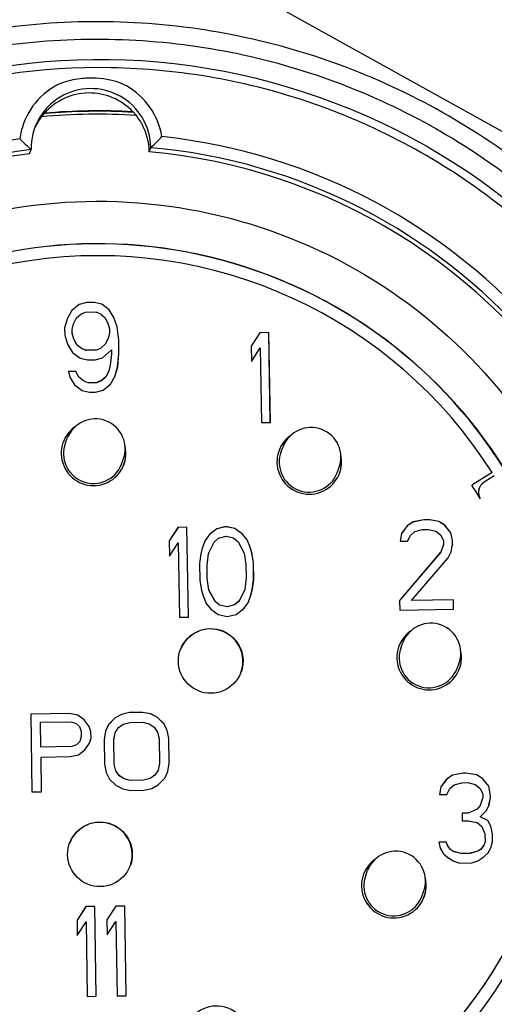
# Model space of a CAD drawing. Header units: inches. Extents: x 36 to 1719, y -84 to 1122.
# Tile 99 of 256: x 667.715 to 668.027, y 313.333 to 313.98. Entities that reach past the tile are written whole.
import ezdxf

# ---------------------------------------------------------------- set-up
doc = ezdxf.new("R2010")
doc.units = ezdxf.units.IN
doc.header["$LTSCALE"] = 48
doc.header["$MEASUREMENT"] = 0
doc.layers.add('Visible (ANSI)', color=7, linetype='Continuous', lineweight=30)

msp = doc.modelspace()

# ---------------------------------------------------------------- linework, layer by layer
at = {"layer": 'Visible (ANSI)'}
for p, q in [((667.84123, 314.01286), (668.14772, 313.84234)), ((667.73086, 313.9188), (667.73087, 313.91884)), ((667.78908, 313.91972), (667.78909, 313.91976)), ((667.72107, 313.89216), (667.72212, 313.89491)), ((667.7998, 313.89341), (667.80085, 313.89616)), ((667.74892, 313.78911), (667.74605, 313.78405)), ((667.74893, 313.78915), (667.74606, 313.78408)), ((667.75378, 313.79296), (667.74892, 313.78911)), ((667.74893, 313.78915), (667.74892, 313.78911)), ((667.75379, 313.793), (667.74893, 313.78915)), ((667.75868, 313.79429), (667.75378, 313.79296)), ((667.75379, 313.793), (667.75378, 313.79296)), ((667.75869, 313.79433), (667.75379, 313.793)), ((667.7636, 313.79437), (667.75868, 313.79429)), ((667.75869, 313.79433), (667.75868, 313.79429)), ((667.76361, 313.79441), (667.75869, 313.79433)), ((667.76361, 313.79441), (667.7636, 313.79437)), ((667.76854, 313.79319), (667.7636, 313.79437)), ((667.76856, 313.79323), (667.76361, 313.79441)), ((667.76856, 313.79323), (667.76854, 313.79319)), ((667.77352, 313.7895), (667.76854, 313.79319)), ((667.77354, 313.78954), (667.76856, 313.79323)), ((667.77354, 313.78954), (667.77352, 313.7895)), ((667.77655, 313.78452), (667.77352, 313.7895)), ((667.77657, 313.78456), (667.77354, 313.78954)), ((667.74606, 313.78408), (667.74419, 313.77777)), ((667.75006, 313.78037), (667.75197, 313.78417)), ((667.75197, 313.78417), (667.75488, 313.78673)), ((667.75488, 313.78673), (667.75781, 313.78803)), ((667.75781, 313.78803), (667.7647, 313.78814)), ((667.7647, 313.78814), (667.76767, 313.78693)), ((667.76767, 313.78693), (667.77066, 313.78447)), ((667.77066, 313.78447), (667.77269, 313.78073)), ((667.77657, 313.78456), (667.77655, 313.78452)), ((667.77862, 313.77827), (667.77655, 313.78452)), ((667.77864, 313.77831), (667.77657, 313.78456)), ((667.74419, 313.77777), (667.74427, 313.77274)), ((667.74912, 313.77655), (667.75004, 313.78033)), ((667.74913, 313.77659), (667.74912, 313.77655)), ((667.74916, 313.77404), (667.74912, 313.77655)), ((667.74913, 313.77659), (667.75006, 313.78037)), ((667.74917, 313.77407), (667.74913, 313.77659)), ((667.75006, 313.78037), (667.75004, 313.78033)), ((667.77269, 313.78073), (667.77374, 313.77698)), ((667.77374, 313.77698), (667.77378, 313.77446)), ((667.77864, 313.77831), (667.77862, 313.77827)), ((667.77975, 313.7695), (667.77862, 313.77827)), ((667.77976, 313.76953), (667.77864, 313.77831)), ((667.74427, 313.77274), (667.74634, 313.76649)), ((667.74917, 313.77407), (667.74916, 313.77404)), ((667.7502, 313.77028), (667.74916, 313.77404)), ((667.75022, 313.77032), (667.74917, 313.77407)), ((667.75022, 313.77032), (667.7502, 313.77028)), ((667.75223, 313.76655), (667.7502, 313.77028)), ((667.75224, 313.76658), (667.75022, 313.77032)), ((667.77284, 313.77064), (667.77093, 313.76684)), ((667.77285, 313.77068), (667.77094, 313.76688)), ((667.77285, 313.77068), (667.77284, 313.77064)), ((667.77378, 313.77446), (667.77285, 313.77068)), ((667.77976, 313.76953), (667.77975, 313.7695)), ((667.77989, 313.7607), (667.77975, 313.7695)), ((667.7799, 313.76074), (667.77976, 313.76953)), ((667.87261, 313.77448), (667.86684, 313.76559)), ((667.87259, 313.77444), (667.86684, 313.76558)), ((667.8785, 313.77454), (667.87259, 313.77444)), ((667.87261, 313.77448), (667.87259, 313.77444)), ((667.87851, 313.77458), (667.87261, 313.77448)), ((667.87851, 313.77458), (667.8785, 313.77454)), ((667.87943, 313.71553), (667.8785, 313.77454)), ((667.87945, 313.71553), (667.87851, 313.77458)), ((667.74634, 313.76649), (667.74937, 313.76151)), ((667.75224, 313.76658), (667.75223, 313.76655)), ((667.75522, 313.76408), (667.75223, 313.76655)), ((667.75524, 313.76412), (667.75224, 313.76658)), ((667.75524, 313.76412), (667.75522, 313.76408)), ((667.75819, 313.76287), (667.75522, 313.76408)), ((667.75821, 313.76291), (667.75524, 313.76412)), ((667.76508, 313.76298), (667.75819, 313.76287)), ((667.75821, 313.76291), (667.75819, 313.76287)), ((667.7651, 313.76302), (667.75821, 313.76291)), ((667.76802, 313.76428), (667.76508, 313.76298)), ((667.7651, 313.76302), (667.76508, 313.76298)), ((667.76803, 313.76432), (667.7651, 313.76302)), ((667.77093, 313.76684), (667.76802, 313.76428)), ((667.76803, 313.76432), (667.76802, 313.76428)), ((667.77094, 313.76688), (667.76803, 313.76432)), ((667.76911, 313.75806), (667.77494, 313.76317)), ((667.77094, 313.76688), (667.77093, 313.76684)), ((667.77494, 313.76317), (667.77498, 313.76066)), ((667.86684, 313.76559), (667.867, 313.75554)), ((667.867, 313.75554), (667.87277, 313.76443)), ((667.87277, 313.76443), (667.87354, 313.71544)), ((667.74937, 313.76151), (667.75435, 313.75782)), ((667.75435, 313.75782), (667.75929, 313.75664)), ((667.75929, 313.75664), (667.76421, 313.75672)), ((667.76421, 313.75672), (667.76911, 313.75806)), ((667.77498, 313.76066), (667.77412, 313.75311)), ((667.77904, 313.75189), (667.77989, 313.7607)), ((667.77906, 313.75193), (667.7799, 313.76074)), ((667.7799, 313.76074), (667.77989, 313.7607)), ((667.77412, 313.75311), (667.77319, 313.74932)), ((667.77718, 313.74561), (667.77904, 313.75189)), ((667.77719, 313.74562), (667.77906, 313.75193)), ((667.77906, 313.75193), (667.77904, 313.75189)), ((667.75154, 313.74898), (667.74662, 313.7489)), ((667.74662, 313.7489), (667.74766, 313.74515)), ((667.75153, 313.74894), (667.74663, 313.74886)), ((667.74766, 313.74515), (667.7507, 313.74017)), ((667.75154, 313.74898), (667.75153, 313.74894)), ((667.75355, 313.7452), (667.75153, 313.74894)), ((667.75357, 313.74524), (667.75154, 313.74898)), ((667.75357, 313.74524), (667.75355, 313.7452)), ((667.75655, 313.74274), (667.75355, 313.7452)), ((667.75656, 313.74278), (667.75357, 313.74524)), ((667.77127, 313.74549), (667.76836, 313.74293)), ((667.77128, 313.74552), (667.76837, 313.74296)), ((667.77318, 313.74929), (667.77127, 313.74549)), ((667.77128, 313.74552), (667.77127, 313.74549)), ((667.77319, 313.74932), (667.77128, 313.74552)), ((667.77319, 313.74932), (667.77318, 313.74929)), ((667.77431, 313.74055), (667.77719, 313.74562)), ((667.7507, 313.74017), (667.75568, 313.73648)), ((667.75656, 313.74278), (667.75655, 313.74274)), ((667.75952, 313.74153), (667.75655, 313.74274)), ((667.75953, 313.74157), (667.75656, 313.74278)), ((667.76542, 313.74162), (667.75952, 313.74153)), ((667.75953, 313.74157), (667.75952, 313.74153)), ((667.76544, 313.74166), (667.75953, 313.74157)), ((667.76836, 313.74293), (667.76542, 313.74162)), ((667.76544, 313.74166), (667.76542, 313.74162)), ((667.76837, 313.74296), (667.76544, 313.74166)), ((667.76837, 313.74296), (667.76836, 313.74293)), ((667.76945, 313.7367), (667.77431, 313.74055)), ((667.75568, 313.73648), (667.76062, 313.7353)), ((667.76062, 313.7353), (667.76455, 313.73536)), ((667.76455, 313.73536), (667.76945, 313.7367)), ((667.87354, 313.71544), (667.87945, 313.71553)), ((667.74476, 313.70202), (667.74595, 313.70513)), ((667.8866, 313.6964), (667.88779, 313.6995)), ((667.78153, 313.68794), (667.78272, 313.69105)), ((667.92337, 313.68232), (667.92456, 313.68542)), ((668.02529, 313.68262), (668.01199, 313.67418)), ((668.02527, 313.68259), (668.01201, 313.67416)), ((668.02672, 313.68036), (668.01994, 313.67614)), ((668.02527, 313.68259), (668.02529, 313.68262)), ((668.01674, 313.67223), (668.01675, 313.67227)), ((667.81873, 313.64645), (667.81296, 313.63757)), ((667.81871, 313.64642), (667.81296, 313.63755)), ((667.82462, 313.64651), (667.81871, 313.64642)), ((667.81873, 313.64645), (667.81871, 313.64642)), ((667.82463, 313.64655), (667.81873, 313.64645)), ((667.82463, 313.64655), (667.82462, 313.64651)), ((667.82556, 313.5875), (667.82462, 313.64651)), ((667.82557, 313.5875), (667.82463, 313.64655)), ((667.85021, 313.64691), (667.84432, 313.64556)), ((667.85022, 313.64695), (667.84434, 313.6456)), ((667.85022, 313.64695), (667.85021, 313.64691)), ((667.85613, 313.64575), (667.85021, 313.64691)), ((667.85615, 313.64579), (667.85022, 313.64695)), ((667.96952, 313.64744), (667.96566, 313.64235)), ((667.9695, 313.6474), (667.96566, 313.64232)), ((667.9734, 313.64997), (667.9695, 313.6474)), ((667.96952, 313.64744), (667.9695, 313.6474)), ((667.97342, 313.65001), (667.96952, 313.64744)), ((667.98027, 313.65134), (667.9734, 313.64997)), ((667.97342, 313.65001), (667.9734, 313.64997)), ((667.98028, 313.65138), (667.97342, 313.65001)), ((667.98421, 313.6514), (667.98027, 313.65134)), ((667.98028, 313.65138), (667.98027, 313.65134)), ((667.98422, 313.65144), (667.98028, 313.65138)), ((667.98422, 313.65144), (667.98421, 313.6514)), ((667.99013, 313.65024), (667.98421, 313.6514)), ((667.99015, 313.65028), (667.98422, 313.65144)), ((667.99015, 313.65028), (667.99013, 313.65024)), ((667.99411, 313.64779), (667.99013, 313.65024)), ((667.99412, 313.64783), (667.99015, 313.65028)), ((667.99412, 313.64783), (667.99411, 313.64779)), ((667.99812, 313.64283), (667.99411, 313.64779)), ((667.99814, 313.64286), (667.99412, 313.64783)), ((667.83946, 313.64172), (667.83657, 313.6379)), ((667.83948, 313.64176), (667.83658, 313.63794)), ((667.84432, 313.64556), (667.83946, 313.64172)), ((667.83948, 313.64176), (667.83946, 313.64172)), ((667.84434, 313.6456), (667.83948, 313.64176)), ((667.84434, 313.6456), (667.84432, 313.64556)), ((667.84542, 313.63934), (667.85032, 313.64067)), ((667.85032, 313.64067), (667.85526, 313.63949)), ((667.85615, 313.64579), (667.85613, 313.64575)), ((667.86111, 313.64206), (667.85613, 313.64575)), ((667.86113, 313.6421), (667.85615, 313.64579)), ((667.86113, 313.6421), (667.86111, 313.64206)), ((667.86412, 313.63834), (667.86111, 313.64206)), ((667.86414, 313.63838), (667.86113, 313.6421)), ((667.96566, 313.64235), (667.96476, 313.63731)), ((667.96968, 313.63739), (667.97159, 313.64119)), ((667.97159, 313.64119), (667.9745, 313.64375)), ((667.9745, 313.64375), (667.9794, 313.64508)), ((667.9794, 313.64508), (667.98334, 313.64514)), ((667.98334, 313.64514), (667.98828, 313.64396)), ((667.98828, 313.64396), (667.99127, 313.6415)), ((667.99127, 313.6415), (667.9933, 313.63776)), ((667.99814, 313.64286), (667.99812, 313.64283)), ((667.99919, 313.63782), (667.99812, 313.64283)), ((667.9992, 313.63785), (667.99814, 313.64286)), ((667.81296, 313.63757), (667.81312, 313.62752)), ((667.81312, 313.62752), (667.81889, 313.6364)), ((667.81889, 313.6364), (667.81967, 313.58741)), ((667.83658, 313.63794), (667.83469, 313.63288)), ((667.83869, 313.62918), (667.84251, 313.63678)), ((667.84251, 313.63678), (667.84542, 313.63934)), ((667.85526, 313.63949), (667.85825, 313.63703)), ((667.85825, 313.63703), (667.86231, 313.62955)), ((667.86414, 313.63838), (667.86412, 313.63834)), ((667.86617, 313.63335), (667.86412, 313.63834)), ((667.86619, 313.63338), (667.86414, 313.63838)), ((667.86619, 313.63338), (667.86617, 313.63335)), ((667.86722, 313.62959), (667.86617, 313.63335)), ((667.86723, 313.62963), (667.86619, 313.63338)), ((667.96476, 313.63731), (667.96968, 313.63739)), ((667.99334, 313.63525), (667.99145, 313.63019)), ((667.9933, 313.63776), (667.99334, 313.63525)), ((667.99833, 313.63028), (667.99923, 313.6353)), ((667.99834, 313.6303), (667.99924, 313.63534)), ((667.9992, 313.63785), (667.99919, 313.63782)), ((667.99923, 313.6353), (667.99919, 313.63782)), ((667.99924, 313.63534), (667.9992, 313.63785)), ((667.99924, 313.63534), (667.99923, 313.6353)), ((667.83377, 313.6291), (667.83289, 313.6228)), ((667.83469, 313.63288), (667.83377, 313.6291)), ((667.83781, 313.62159), (667.83868, 313.62914)), ((667.83783, 313.62162), (667.83869, 313.62918)), ((667.83869, 313.62918), (667.83868, 313.62914)), ((667.86231, 313.62955), (667.86341, 313.62203)), ((667.86723, 313.62963), (667.86722, 313.62959)), ((667.8683, 313.62333), (667.86722, 313.62959)), ((667.86831, 313.62336), (667.86723, 313.62963)), ((667.99145, 313.63019), (667.96439, 313.59835)), ((667.99143, 313.63015), (667.96439, 313.59833)), ((667.99145, 313.63019), (667.99143, 313.63015)), ((667.99643, 313.6265), (667.99834, 313.6303)), ((667.83289, 313.6228), (667.83307, 313.6115)), ((667.83783, 313.62162), (667.83781, 313.62159)), ((667.83795, 313.61279), (667.83781, 313.62159)), ((667.83797, 313.61283), (667.83783, 313.62162)), ((667.86341, 313.62203), (667.86355, 313.61324)), ((667.86831, 313.62336), (667.8683, 313.62333)), ((667.86848, 313.61202), (667.8683, 313.62333)), ((667.86849, 313.61206), (667.86831, 313.62336)), ((667.97227, 313.59847), (667.99643, 313.6265)), ((667.83307, 313.6115), (667.83415, 313.60523)), ((667.83797, 313.61283), (667.83795, 313.61279)), ((667.83906, 313.60527), (667.83795, 313.61279)), ((667.83907, 313.60531), (667.83797, 313.61283)), ((667.86355, 313.61324), (667.86269, 313.60568)), ((667.8676, 313.60572), (667.86848, 313.61202)), ((667.86761, 313.60576), (667.86849, 313.61206)), ((667.86849, 313.61206), (667.86848, 313.61202)), ((667.83415, 313.60523), (667.83519, 313.60148)), ((667.83519, 313.60148), (667.83724, 313.59648)), ((667.83907, 313.60531), (667.83906, 313.60527)), ((667.84311, 313.5978), (667.83906, 313.60527)), ((667.84313, 313.59783), (667.83907, 313.60531)), ((667.86268, 313.60564), (667.85886, 313.59804)), ((667.86269, 313.60568), (667.85887, 313.59808)), ((667.86269, 313.60568), (667.86268, 313.60564)), ((667.8648, 313.59692), (667.86669, 313.60198)), ((667.86667, 313.60194), (667.8676, 313.60572)), ((667.86669, 313.60198), (667.86761, 313.60576)), ((667.86761, 313.60576), (667.8676, 313.60572)), ((667.83724, 313.59648), (667.84025, 313.59276)), ((667.84313, 313.59783), (667.84311, 313.5978)), ((667.8461, 313.59533), (667.84311, 313.5978)), ((667.84612, 313.59537), (667.84313, 313.59783)), ((667.84612, 313.59537), (667.8461, 313.59533)), ((667.85105, 313.59415), (667.8461, 313.59533)), ((667.85106, 313.59419), (667.84612, 313.59537)), ((667.85595, 313.59549), (667.85105, 313.59415)), ((667.85596, 313.59552), (667.85106, 313.59419)), ((667.85886, 313.59804), (667.85595, 313.59549)), ((667.85596, 313.59552), (667.85595, 313.59549)), ((667.85887, 313.59808), (667.85596, 313.59552)), ((667.85887, 313.59808), (667.85886, 313.59804)), ((667.86191, 313.5931), (667.8648, 313.59692)), ((667.96439, 313.59835), (667.96449, 313.59207)), ((667.99981, 313.59887), (667.97225, 313.59844)), ((667.97227, 313.59847), (667.97225, 313.59844)), ((667.99982, 313.59891), (667.97227, 313.59847)), ((667.99982, 313.59891), (667.99981, 313.59887)), ((667.99991, 313.59263), (667.99981, 313.59887)), ((667.99992, 313.59263), (667.99982, 313.59891)), ((667.84025, 313.59276), (667.84524, 313.58907)), ((667.84524, 313.58907), (667.85116, 313.58791)), ((667.85106, 313.59419), (667.85105, 313.59415)), ((667.85116, 313.58791), (667.85704, 313.58926)), ((667.85704, 313.58926), (667.86191, 313.5931)), ((667.96449, 313.59207), (667.99992, 313.59263)), ((667.81967, 313.58741), (667.82557, 313.5875)), ((667.96543, 313.56771), (667.96662, 313.57082)), ((668.00219, 313.55364), (668.00338, 313.55674)), ((667.74744, 313.52405), (667.72185, 313.52365)), ((667.74742, 313.52402), (667.72185, 313.52361)), ((667.72185, 313.52365), (667.72266, 313.47248)), ((667.74744, 313.52405), (667.74742, 313.52402)), ((667.75277, 313.52301), (667.74742, 313.52402)), ((667.75279, 313.52305), (667.74744, 313.52405)), ((667.75279, 313.52305), (667.75277, 313.52301)), ((667.7571, 313.51985), (667.75279, 313.52305)), ((667.78156, 313.52347), (667.77733, 313.52122)), ((667.78157, 313.52351), (667.77734, 313.52126)), ((667.78687, 313.52464), (667.78156, 313.52347)), ((667.78157, 313.52351), (667.78156, 313.52347)), ((667.78688, 313.52468), (667.78157, 313.52351)), ((667.7954, 313.52478), (667.78687, 313.52464)), ((667.78688, 313.52468), (667.78687, 313.52464)), ((667.79541, 313.52481), (667.78688, 313.52468)), ((667.79541, 313.52481), (667.7954, 313.52478)), ((667.80075, 313.52377), (667.7954, 313.52478)), ((667.80076, 313.52381), (667.79541, 313.52481)), ((667.80076, 313.52381), (667.80075, 313.52377)), ((667.80505, 313.52166), (667.80075, 313.52377)), ((667.80506, 313.5217), (667.80076, 313.52381)), ((667.72833, 313.51831), (667.72832, 313.51827)), ((667.72858, 313.50194), (667.72832, 313.51827)), ((667.72833, 313.51831), (667.74859, 313.51863)), ((667.72859, 313.50197), (667.72833, 313.51831)), ((667.74859, 313.51863), (667.75181, 313.51759)), ((667.75181, 313.51759), (667.75397, 313.51545)), ((667.75709, 313.51981), (667.75277, 313.52301)), ((667.7571, 313.51985), (667.75709, 313.51981)), ((667.76036, 313.51551), (667.75709, 313.51981)), ((667.76037, 313.51555), (667.7571, 313.51985)), ((667.77315, 313.51684), (667.77108, 313.51245)), ((667.77313, 313.5168), (667.77108, 313.51244)), ((667.77733, 313.52122), (667.77313, 313.5168)), ((667.77315, 313.51684), (667.77313, 313.5168)), ((667.77734, 313.52126), (667.77315, 313.51684)), ((667.77734, 313.52126), (667.77733, 313.52122)), ((667.77958, 313.51476), (667.78274, 313.51699)), ((667.78274, 313.51699), (667.78699, 313.51815)), ((667.78699, 313.51815), (667.79552, 313.51828)), ((667.79552, 313.51828), (667.7998, 313.51726)), ((667.7998, 313.51726), (667.80303, 313.51513)), ((667.80506, 313.5217), (667.80505, 313.52166)), ((667.80938, 313.51737), (667.80505, 313.52166)), ((667.80939, 313.51741), (667.80506, 313.5217)), ((667.80939, 313.51741), (667.80938, 313.51737)), ((667.81158, 313.51305), (667.80938, 313.51737)), ((667.8116, 313.51309), (667.80939, 313.51741)), ((667.75397, 313.51545), (667.75509, 313.5122)), ((667.75509, 313.5122), (667.75514, 313.50893)), ((667.76037, 313.51555), (667.76036, 313.51551)), ((667.76147, 313.51226), (667.76036, 313.51551)), ((667.76149, 313.5123), (667.76037, 313.51555)), ((667.76149, 313.5123), (667.76147, 313.51226)), ((667.76154, 313.5079), (667.76147, 313.51226)), ((667.76156, 313.50794), (667.76149, 313.5123)), ((667.77108, 313.51245), (667.7701, 313.50699)), ((667.77649, 313.50705), (667.77748, 313.51142)), ((667.7765, 313.50709), (667.7775, 313.51146)), ((667.7775, 313.51146), (667.77748, 313.51142)), ((667.7775, 313.51146), (667.77958, 313.51476)), ((667.80303, 313.51513), (667.80522, 313.5119)), ((667.80522, 313.5119), (667.80635, 313.50756)), ((667.8116, 313.51309), (667.81158, 313.51305)), ((667.81273, 313.50763), (667.81158, 313.51305)), ((667.81275, 313.50766), (667.8116, 313.51309)), ((667.75411, 313.50561), (667.75202, 313.5034)), ((667.75413, 313.50565), (667.75203, 313.50343)), ((667.75413, 313.50565), (667.75411, 313.50561)), ((667.75514, 313.50893), (667.75413, 313.50565)), ((667.75741, 313.50025), (667.76054, 313.50466)), ((667.76054, 313.50466), (667.76156, 313.50794)), ((667.76054, 313.50465), (667.76154, 313.5079)), ((667.76156, 313.50794), (667.76154, 313.5079)), ((667.7701, 313.50699), (667.77036, 313.49066)), ((667.7765, 313.50709), (667.77649, 313.50705)), ((667.77675, 313.49072), (667.77649, 313.50705)), ((667.77676, 313.49076), (667.7765, 313.50709)), ((667.80635, 313.50756), (667.80661, 313.49123)), ((667.81275, 313.50766), (667.81273, 313.50763)), ((667.81299, 313.4913), (667.81273, 313.50763)), ((667.81301, 313.49133), (667.81275, 313.50766)), ((667.74884, 313.50226), (667.72858, 313.50194)), ((667.72859, 313.50197), (667.72858, 313.50194)), ((667.74885, 313.5023), (667.72859, 313.50197)), ((667.75202, 313.5034), (667.74884, 313.50226)), ((667.74885, 313.5023), (667.74884, 313.50226)), ((667.75203, 313.50343), (667.74885, 313.5023)), ((667.75203, 313.50343), (667.75202, 313.5034)), ((667.7532, 313.49692), (667.75741, 313.50025)), ((667.7287, 313.49544), (667.72868, 313.4954)), ((667.72905, 313.47258), (667.72868, 313.4954)), ((667.7287, 313.49544), (667.74789, 313.49575)), ((667.72906, 313.47258), (667.7287, 313.49544)), ((667.74789, 313.49575), (667.7532, 313.49692)), ((667.77676, 313.49076), (667.77675, 313.49072)), ((667.77788, 313.48638), (667.77675, 313.49072)), ((667.7779, 313.48642), (667.77676, 313.49076)), ((667.80661, 313.49123), (667.80562, 313.48686)), ((667.81202, 313.48585), (667.81299, 313.4913)), ((667.81203, 313.48587), (667.81301, 313.49133)), ((667.81301, 313.49133), (667.81299, 313.4913)), ((667.77036, 313.49066), (667.77152, 313.48523)), ((667.77152, 313.48523), (667.77372, 313.48091)), ((667.7779, 313.48642), (667.77788, 313.48638)), ((667.78007, 313.48315), (667.77788, 313.48638)), ((667.78008, 313.48319), (667.7779, 313.48642)), ((667.8056, 313.48682), (667.80352, 313.48352)), ((667.80562, 313.48686), (667.80353, 313.48356)), ((667.80562, 313.48686), (667.8056, 313.48682)), ((667.80997, 313.48148), (667.81203, 313.48587)), ((668.00615, 313.48481), (667.99928, 313.48344)), ((668.00616, 313.48485), (667.99929, 313.48348)), ((668.00616, 313.48485), (668.00615, 313.48481)), ((668.00812, 313.48484), (668.00615, 313.48481)), ((668.00813, 313.48488), (668.00616, 313.48485)), ((668.00813, 313.48488), (668.00812, 313.48484)), ((668.01503, 313.48369), (668.00812, 313.48484)), ((668.01504, 313.48373), (668.00813, 313.48488)), ((667.77372, 313.48091), (667.77805, 313.47662)), ((667.78008, 313.48319), (667.78007, 313.48315)), ((667.7833, 313.48102), (667.78007, 313.48315)), ((667.78331, 313.48106), (667.78008, 313.48319)), ((667.78331, 313.48106), (667.7833, 313.48102)), ((667.78758, 313.48), (667.7833, 313.48102)), ((667.78759, 313.48004), (667.78331, 313.48106)), ((667.79611, 313.48014), (667.78758, 313.48)), ((667.78759, 313.48004), (667.78758, 313.48)), ((667.79612, 313.48018), (667.78759, 313.48004)), ((667.80036, 313.48129), (667.79611, 313.48014)), ((667.79612, 313.48018), (667.79611, 313.48014)), ((667.80037, 313.48133), (667.79612, 313.48018)), ((667.80352, 313.48352), (667.80036, 313.48129)), ((667.80037, 313.48133), (667.80036, 313.48129)), ((667.80353, 313.48356), (667.80037, 313.48133)), ((667.80353, 313.48356), (667.80352, 313.48352)), ((667.80577, 313.47706), (667.80997, 313.48148)), ((667.9954, 313.48091), (667.99154, 313.47582)), ((667.99538, 313.48087), (667.99154, 313.47579)), ((667.99928, 313.48344), (667.99538, 313.48087)), ((667.9954, 313.48091), (667.99538, 313.48087)), ((667.99929, 313.48348), (667.9954, 313.48091)), ((667.99929, 313.48348), (667.99928, 313.48344)), ((668.00038, 313.47721), (668.00528, 313.47855)), ((668.00528, 313.47855), (668.00922, 313.47861)), ((668.00922, 313.47861), (668.01416, 313.47743)), ((668.01504, 313.48373), (668.01503, 313.48369)), ((668.019, 313.48124), (668.01503, 313.48369)), ((668.01902, 313.48128), (668.01504, 313.48373)), ((668.01902, 313.48128), (668.019, 313.48124)), ((668.02302, 313.47628), (668.019, 313.48124)), ((668.02303, 313.47632), (668.01902, 313.48128)), ((667.72266, 313.47248), (667.72906, 313.47258)), ((667.77805, 313.47662), (667.78235, 313.47451)), ((667.78235, 313.47451), (667.7877, 313.47351)), ((667.7877, 313.47351), (667.79623, 313.47364)), ((667.79623, 313.47364), (667.80154, 313.47482)), ((667.80154, 313.47482), (667.80577, 313.47706)), ((667.99154, 313.47582), (667.99064, 313.47078)), ((667.99556, 313.47086), (667.99747, 313.47466)), ((667.99747, 313.47466), (668.00038, 313.47721)), ((668.01416, 313.47743), (668.01715, 313.47497)), ((668.01715, 313.47497), (668.01918, 313.47123)), ((668.02303, 313.47632), (668.02302, 313.47628)), ((668.02408, 313.47127), (668.02302, 313.47628)), ((668.0241, 313.47131), (668.02303, 313.47632)), ((668.0241, 313.47131), (668.02408, 313.47127)), ((668.02412, 313.46876), (668.02408, 313.47127)), ((668.02414, 313.4688), (668.0241, 313.47131)), ((667.99064, 313.47078), (667.99556, 313.47086)), ((668.01922, 313.46872), (668.01733, 313.46366)), ((668.01918, 313.47123), (668.01922, 313.46872)), ((668.02322, 313.46373), (668.02412, 313.46876)), ((668.02323, 313.46375), (668.02414, 313.4688)), ((668.02414, 313.4688), (668.02412, 313.46876)), ((668.00953, 313.45851), (668.0056, 313.45845)), ((668.00952, 313.45847), (668.0056, 313.45841)), ((668.0056, 313.45845), (668.00568, 313.45342)), ((668.01538, 313.46108), (668.00952, 313.45847)), ((668.00953, 313.45851), (668.00952, 313.45847)), ((668.0154, 313.46112), (668.00953, 313.45851)), ((668.01731, 313.46362), (668.01538, 313.46108)), ((668.0154, 313.46112), (668.01538, 313.46108)), ((668.01733, 313.46366), (668.0154, 313.46112)), ((668.01733, 313.46366), (668.01731, 313.46362)), ((668.01745, 313.45612), (668.02132, 313.45995)), ((668.02132, 313.45995), (668.02323, 313.46375)), ((668.00568, 313.45342), (668.00961, 313.45349)), ((668.00961, 313.45349), (668.01554, 313.45232)), ((668.01554, 313.45232), (668.01853, 313.44986)), ((668.01745, 313.45612), (668.01743, 313.45609)), ((668.02239, 313.45365), (668.01743, 313.45609)), ((668.02241, 313.45369), (668.01745, 313.45612)), ((668.02241, 313.45369), (668.02239, 313.45365)), ((668.02442, 313.44991), (668.02239, 313.45365)), ((668.02444, 313.44995), (668.02241, 313.45369)), ((668.01853, 313.44986), (668.02058, 313.44486)), ((668.02444, 313.44995), (668.02442, 313.44991)), ((668.02549, 313.4449), (668.02442, 313.44991)), ((668.0255, 313.44494), (668.02444, 313.44995)), ((667.99507, 313.43943), (667.99015, 313.43936)), ((667.99015, 313.43936), (667.9912, 313.4356)), ((667.99506, 313.4394), (667.99016, 313.43932)), ((667.99507, 313.43943), (667.99506, 313.4394)), ((667.99608, 313.4369), (667.99506, 313.4394)), ((667.9961, 313.43694), (667.99507, 313.43943)), ((668.02066, 313.43984), (668.01972, 313.43731)), ((668.02058, 313.44486), (668.02066, 313.43984)), ((668.02465, 313.43611), (668.02557, 313.43988)), ((668.02466, 313.43613), (668.02558, 313.43992)), ((668.0255, 313.44494), (668.02549, 313.4449)), ((668.02557, 313.43988), (668.02549, 313.4449)), ((668.02558, 313.43992), (668.0255, 313.44494)), ((668.02558, 313.43992), (668.02557, 313.43988)), ((667.9912, 313.4356), (667.99322, 313.43186)), ((667.9961, 313.43694), (667.99608, 313.4369)), ((667.99809, 313.43442), (667.99608, 313.4369)), ((667.9981, 313.43445), (667.9961, 313.43694)), ((667.9981, 313.43445), (667.99809, 313.43442)), ((668.00008, 313.43319), (667.99809, 313.43442)), ((668.00009, 313.43323), (667.9981, 313.43445)), ((668.00009, 313.43323), (668.00008, 313.43319)), ((668.00502, 313.43201), (668.00008, 313.43319)), ((668.00503, 313.43205), (668.00009, 313.43323)), ((668.01582, 313.43344), (668.01092, 313.43211)), ((668.01584, 313.43348), (668.01094, 313.43215)), ((668.01777, 313.43473), (668.01582, 313.43344)), ((668.01584, 313.43348), (668.01582, 313.43344)), ((668.01779, 313.43477), (668.01584, 313.43348)), ((668.0197, 313.43727), (668.01777, 313.43473)), ((668.01779, 313.43477), (668.01777, 313.43473)), ((668.01972, 313.43731), (668.01779, 313.43477)), ((668.01972, 313.43731), (668.0197, 313.43727)), ((668.02275, 313.43233), (668.02466, 313.43613)), ((667.99322, 313.43186), (667.99622, 313.4294)), ((667.99622, 313.4294), (668.00019, 313.42695)), ((668.00019, 313.42695), (668.00415, 313.42575)), ((668.01092, 313.43211), (668.00502, 313.43201)), ((668.00503, 313.43205), (668.00502, 313.43201)), ((668.01094, 313.43215), (668.00503, 313.43205)), ((668.01094, 313.43215), (668.01092, 313.43211)), ((668.01202, 313.42588), (668.01594, 313.4272)), ((668.01594, 313.4272), (668.01984, 313.42977)), ((668.01984, 313.42977), (668.02275, 313.43233)), ((667.94222, 313.41773), (667.94341, 313.42084)), ((668.00415, 313.42575), (668.01202, 313.42588)), ((667.97899, 313.40365), (667.98018, 313.40676)), ((667.75812, 313.39705), (667.75235, 313.38816)), ((667.75811, 313.39701), (667.75236, 313.38815)), ((667.76401, 313.3971), (667.75811, 313.39701)), ((667.75812, 313.39705), (667.75811, 313.39701)), ((667.76402, 313.39714), (667.75812, 313.39705)), ((667.76402, 313.39714), (667.76401, 313.3971)), ((667.76495, 313.3381), (667.76401, 313.3971)), ((667.76496, 313.3381), (667.76402, 313.39714)), ((667.7778, 313.39736), (667.77204, 313.38847)), ((667.77779, 313.39732), (667.77204, 313.38846)), ((667.78369, 313.39742), (667.77779, 313.39732)), ((667.7778, 313.39736), (667.77779, 313.39732)), ((667.78371, 313.39745), (667.7778, 313.39736)), ((667.78371, 313.39745), (667.78369, 313.39742)), ((667.78463, 313.33841), (667.78369, 313.39742)), ((667.78465, 313.33841), (667.78371, 313.39745)), ((667.75235, 313.38816), (667.75251, 313.37811)), ((667.77204, 313.38847), (667.7722, 313.37842)), ((667.7722, 313.37842), (667.77796, 313.38731)), ((667.77796, 313.38731), (667.77874, 313.33832)), ((667.75251, 313.37811), (667.75828, 313.387)), ((667.75828, 313.387), (667.75906, 313.338)), ((667.75906, 313.338), (667.76496, 313.3381)), ((667.77874, 313.33832), (667.78465, 313.33841))]:
    msp.add_line(p, q, dxfattribs=at)
for centre, radius, start, end in [((667.76434, 313.69809), 0.01969, 339.04633, 159.04633), ((667.90617, 313.69246), 0.01969, 339.04633, 159.04633), ((668.02409, 313.66942), 0.00787, 159.04453, 205.31775), ((668.02411, 313.66946), 0.00787, 121.9113, 210.40332), ((667.985, 313.56378), 0.01969, 339.04633, 159.04633), ((667.96179, 313.4138), 0.01969, 339.04633, 159.04633)]:
    msp.add_arc(centre, radius, start, end, dxfattribs=at)
for centre, major_axis, ratio in [((667.76721, 313.5211), (-0.40443, 0.15487), 0.99994), ((667.76607, 313.51813), (0.29413, -0.11263), 0.99994), ((667.84021, 313.5586), (0.02126, 0.00034), 0.999956), ((667.76742, 313.43145), (0.02126, 0.00034), 0.999956)]:
    msp.add_ellipse(centre, major_axis=major_axis, ratio=ratio, dxfattribs=at)
for centre, major_axis, ratio, start_param, end_param in [((667.76152, 313.89571), (-0.02474, 0.04025), 0.999984, 0, 0.887195), ((667.76149, 313.89563), (0.03937, 0.00053), 0.999956, 0, 3.146593), ((667.76039, 313.89276), (-0.02953, 0.02604), 0.999954, 4.618534, 6.283185), ((667.76152, 313.89571), (0.04661, 0.00773), 0.999971, 0, 0.887195), ((667.76623, 313.51854), (0.37324, -0.14293), 0.99994, 1.873945, 2.030025), ((667.76623, 313.51854), (0.37502, -0.14361), 0.99994, 1.878644, 2.025396), ((667.76633, 313.51882), (0.37502, -0.14361), 0.99994, 1.879819, 2.024947), ((667.76043, 313.89289), (0.03937, 0.00053), 0.999956, 0, 0.481088), ((667.76043, 313.89289), (-0.03523, 0.01757), 0.999941, 0, 0.059676), ((667.76746, 313.52176), (-0.35847, 0.13727), 0.99994, 5.216001, 11.255135), ((667.76743, 313.52168), (-0.35112, 0.13446), 0.99994, 5.19888, 11.272257), ((667.76638, 313.51894), (-0.35112, 0.13446), 0.99994, 5.19888, 6.279278), ((667.76638, 313.51894), (0.35112, -0.13446), 0.99994, 0.003908, 1.847479), ((667.76603, 313.51801), (-0.29413, 0.11263), 0.99994, 3.141794, 6.282984), ((667.76604, 313.51805), (-0.28678, 0.10982), 0.99994, 4.072958, 6.376793), ((667.76322, 313.69518), (-0.01218, 0.01742), 0.999978, 0, 4.331631), ((667.76315, 313.69498), (-0.01982, 0.0077), 0.99994, 5.724976, 6.283185), ((667.90506, 313.68956), (-0.01218, 0.01742), 0.999978, 0, 4.331631), ((667.90498, 313.68936), (-0.01982, 0.0077), 0.99994, 5.724976, 6.283185), ((667.76315, 313.69498), (0.01838, -0.00704), 0.99994, 3.141593, 6.283185), ((667.76315, 313.69498), (0.02085, 0.00417), 0.999974, 5.724976, 6.283185), ((667.90498, 313.68936), (0.01838, -0.00704), 0.99994, 3.141593, 6.283185), ((667.90498, 313.68936), (0.02085, 0.00417), 0.999974, 5.724976, 6.283185), ((667.7664, 313.519), (-0.40443, 0.15487), 0.99994, 0, 3.141593), ((667.76723, 313.52116), (0.39892, -0.15276), 0.99994, 3.141593, 6.283185), ((667.76604, 313.51805), (-0.27207, 0.10419), 0.99994, 4.037913, 4.072958), ((667.84013, 313.5584), (-0.01982, 0.0077), 0.99994, 3.151755, 6.283185), ((667.98389, 313.56088), (-0.01218, 0.01742), 0.999978, 0, 4.331631), ((667.98381, 313.56067), (-0.01982, 0.0077), 0.99994, 5.724976, 6.283185), ((667.98381, 313.56067), (0.01838, -0.00704), 0.99994, 3.141593, 6.283185), ((667.98381, 313.56067), (0.02085, 0.00417), 0.999974, 5.724976, 6.283185), ((667.76734, 313.43125), (-0.01982, 0.0077), 0.99994, 3.151755, 6.283185), ((667.96068, 313.41089), (-0.01218, 0.01742), 0.999978, 0, 4.331631), ((667.9606, 313.41069), (-0.01982, 0.0077), 0.99994, 5.724976, 6.283185), ((667.9606, 313.41069), (0.01838, -0.00704), 0.99994, 3.141593, 6.283185), ((667.9606, 313.41069), (0.02085, 0.00417), 0.999974, 5.724976, 6.283185), ((667.76603, 313.51801), (0.28678, -0.10982), 0.99994, 4.160224, 6.283185), ((667.76604, 313.51805), (0.28678, -0.10982), 0.99994, 4.160224, 6.289526), ((667.84407, 313.31041), (-0.01982, 0.0077), 0.99994, 3.151755, 6.283185)]:
    msp.add_ellipse(centre, major_axis=major_axis, ratio=ratio, start_param=start_param, end_param=end_param, dxfattribs=at)
for points, knots in [([(667.30288, 313.50908), (667.30209, 313.55841), (667.30927, 313.60787), (667.33882, 313.70202), (667.36119, 313.7467), (667.41886, 313.82678), (667.45415, 313.86216), (667.53408, 313.92003), (667.57871, 313.94252), (667.67279, 313.97231), (667.72223, 313.97961), (667.82091, 313.97829), (667.87013, 313.96967), (667.96339, 313.93738), (668.0074, 313.91372), (668.08577, 313.85373), (668.12011, 313.81743), (668.17562, 313.73584), (668.1968, 313.69057), (668.22383, 313.59566), (668.22969, 313.54604), (668.22549, 313.44744), (668.21544, 313.39849), (668.18045, 313.30622), (668.15551, 313.26292), (668.09326, 313.18635), (668.05597, 313.15309), (667.97279, 313.09998), (667.92693, 313.08014), (667.83126, 313.0559), (667.78149, 313.05149), (667.68305, 313.05857), (667.63441, 313.07004), (667.5432, 313.10772), (667.50064, 313.13392), (667.42591, 313.19837), (667.39375, 313.23662), (667.34309, 313.32131), (667.3246, 313.36774), (667.30707, 313.44648), (667.30338, 313.47775), (667.30288, 313.50908)], [0, 0, 0, 0, 0.319998, 0.319998, 0.639996, 0.639996, 0.959994, 0.959994, 1.279993, 1.279993, 1.599993, 1.599993, 1.919995, 1.919995, 2.239998, 2.239998, 2.56, 2.56, 2.88, 2.88, 3.2, 3.2, 3.519998, 3.519998, 3.839995, 3.839995, 4.159994, 4.159994, 4.479993, 4.479993, 4.799994, 4.799994, 5.119996, 5.119996, 5.439998, 5.439998, 5.76, 5.76, 6.08, 6.08, 6.283185, 6.283185, 6.283185, 6.283185]), ([(667.31483, 313.50965), (667.3156, 313.46158), (667.32412, 313.41363), (667.35582, 313.32284), (667.37899, 313.28001), (667.43764, 313.2038), (667.47311, 313.17043), (667.55275, 313.11654), (667.59692, 313.09602), (667.68947, 313.06991), (667.73785, 313.06433), (667.83392, 313.06866), (667.8816, 313.07857), (667.97142, 313.1129), (668.01356, 313.13731), (668.08803, 313.19816), (668.12035, 313.23458), (668.17189, 313.31576), (668.19111, 313.3605), (668.2145, 313.45378), (668.21867, 313.50229), (668.21153, 313.59819), (668.20023, 313.64556), (668.16328, 313.73434), (668.13765, 313.77575), (668.07465, 313.84841), (668.0373, 313.87965), (667.95464, 313.9288), (667.90935, 313.94671), (667.81543, 313.96737), (667.76681, 313.97012), (667.67116, 313.96019), (667.62414, 313.9475), (667.53647, 313.90799), (667.49583, 313.88116), (667.42504, 313.81607), (667.39491, 313.77782), (667.34819, 313.69377), (667.33161, 313.64799), (667.31698, 313.57075), (667.31435, 313.54018), (667.31483, 313.50965)], [0, 0, 0, 0, 0.32, 0.32, 0.64, 0.64, 0.96, 0.96, 1.28, 1.28, 1.6, 1.6, 1.920001, 1.920001, 2.240001, 2.240001, 2.560001, 2.560001, 2.88, 2.88, 3.2, 3.2, 3.52, 3.52, 3.84, 3.84, 4.16, 4.16, 4.48, 4.48, 4.800001, 4.800001, 5.120001, 5.120001, 5.440001, 5.440001, 5.760001, 5.760001, 6.08, 6.08, 6.283185, 6.283185, 6.283185, 6.283185]), ([(668.16633, 313.36888), (668.18263, 313.41143), (668.19205, 313.4566), (668.19621, 313.54763), (668.19095, 313.59347), (668.16626, 313.68119), (668.14685, 313.72305), (668.09582, 313.79855), (668.06422, 313.83218), (667.99204, 313.8878), (667.95146, 313.90978), (667.86544, 313.93987), (667.82002, 313.94797), (667.7289, 313.94948), (667.68323, 313.94288), (667.59627, 313.91565), (667.55499, 313.89502), (667.48101, 313.84182), (667.44832, 313.80925), (667.39971, 313.74221), (667.38182, 313.70918), (667.3685, 313.6744)], [2.760006, 2.760006, 2.760006, 2.760006, 3.080005, 3.080005, 3.400004, 3.400004, 3.720004, 3.720004, 4.040004, 4.040004, 4.360005, 4.360005, 4.680006, 4.680006, 5.000007, 5.000007, 5.320007, 5.320007, 5.640007, 5.640007, 5.901599, 5.901599, 5.901599, 5.901599]), ([(667.78496, 313.93672), (667.78396, 313.9373), (667.78284, 313.93785), (667.77719, 313.9402), (667.77151, 313.94149), (667.76421, 313.94186), (667.76339, 313.94188), (667.76224, 313.9419), (667.76191, 313.9419), (667.76131, 313.9419), (667.76105, 313.94189), (667.76078, 313.94189), (667.76051, 313.94189), (667.76023, 313.94188), (667.75957, 313.94186), (667.75918, 313.94185), (667.75782, 313.94178), (667.75684, 313.94171), (667.75378, 313.94143), (667.7517, 313.94113), (667.74502, 313.93977), (667.74102, 313.93833), (667.73749, 313.93638), (667.73713, 313.93617), (667.73678, 313.93596)], [0.3991509, 0.3991509, 0.3991509, 0.3991509, 0.413118, 0.413118, 0.4633573, 0.4633573, 0.4696982, 0.4696982, 0.4721926, 0.4721926, 0.474238, 0.474238, 0.474238, 0.4763021, 0.4763021, 0.479238, 0.479238, 0.4865814, 0.4865814, 0.5021229, 0.5021229, 0.5371024, 0.5371024, 0.5412574, 0.5412574, 0.5412574, 0.5412574]), ([(667.73087, 313.91884), (667.73087, 313.91885), (667.73078, 313.91875), (667.73041, 313.91833), (667.73012, 313.91798), (667.72931, 313.91699), (667.72875, 313.91626), (667.72741, 313.91435), (667.72664, 313.91313), (667.72568, 313.91139), (667.72544, 313.91093), (667.7252, 313.91046)], [0, 0, 0, 0, 0.00547246, 0.00547246, 0.01187834, 0.01187834, 0.02030728, 0.02030728, 0.03060036, 0.03060036, 0.03423549, 0.03423549, 0.03423549, 0.03423549]), ([(667.79509, 313.91157), (667.7948, 313.9121), (667.7945, 313.91264), (667.79343, 313.91441), (667.79261, 313.91559), (667.79115, 313.9175), (667.79052, 313.91824), (667.78975, 313.9191), (667.78951, 313.91935), (667.78918, 313.91969), (667.7891, 313.91977), (667.78909, 313.91976)], [0.09549486, 0.09549486, 0.09549486, 0.09549486, 0.09972002, 0.09972002, 0.10999636, 0.10999636, 0.1191165, 0.1191165, 0.1244697, 0.1244697, 0.12956745, 0.12956745, 0.12956745, 0.12956745]), ([(667.42371, 313.513), (667.42429, 313.47647), (667.43077, 313.44005), (667.45485, 313.37106), (667.47246, 313.33852), (667.51702, 313.28061), (667.54397, 313.25526), (667.60449, 313.2143), (667.63805, 313.19871), (667.70837, 313.17888), (667.74513, 313.17463), (667.81813, 313.17793), (667.85435, 313.18546), (667.92261, 313.21154), (667.95462, 313.23009), (668.0112, 313.27632), (668.03576, 313.304), (668.07493, 313.36568), (668.08953, 313.39967), (668.1073, 313.47055), (668.11047, 313.50741), (668.10505, 313.58028), (668.09646, 313.61627), (668.06838, 313.68373), (668.04891, 313.71519), (668.00104, 313.77039), (667.97266, 313.79413), (667.90985, 313.83148), (667.87544, 313.84509), (667.80408, 313.86078), (667.76714, 313.86287), (667.69446, 313.85533), (667.65873, 313.84569), (667.59212, 313.81567), (667.56124, 313.79528), (667.50745, 313.74583), (667.48455, 313.71677), (667.44906, 313.6529), (667.43646, 313.61811), (667.42534, 313.55943), (667.42334, 313.5362), (667.42371, 313.513)], [0, 0, 0, 0, 0.320003, 0.320003, 0.640003, 0.640003, 0.960002, 0.960002, 1.279998, 1.279998, 1.599995, 1.599995, 1.919993, 1.919993, 2.239992, 2.239992, 2.559994, 2.559994, 2.879997, 2.879997, 3.200001, 3.200001, 3.520003, 3.520003, 3.840003, 3.840003, 4.160001, 4.160001, 4.479998, 4.479998, 4.799994, 4.799994, 5.119992, 5.119992, 5.439992, 5.439992, 5.759995, 5.759995, 6.079998, 6.079998, 6.283185, 6.283185, 6.283185, 6.283185])]:
    msp.add_open_spline(points, degree=3, knots=knots, dxfattribs=at)
for points in [[(667.71469, 313.90196), (667.71704, 313.89955), (667.71951, 313.8972), (667.72212, 313.89491)], [(667.80085, 313.89616), (667.80341, 313.89853), (667.80582, 313.90096), (667.80812, 313.90344)]]:
    msp.add_open_spline(points, degree=3, dxfattribs=at)

doc.saveas('drawing.dxf')
